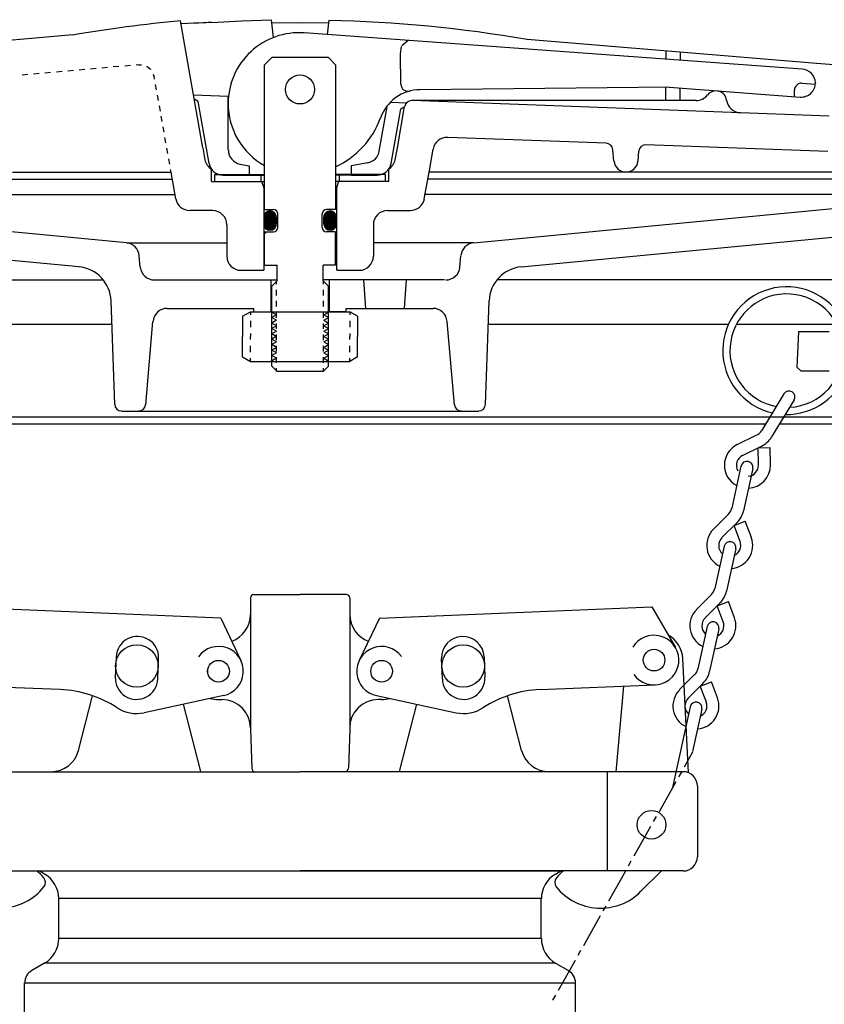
# Model space of a CAD drawing. Extents: x -169 to 2224, y 0 to 2796.
# Tile 107 of 256: x 702.38 to 709.47, y 977.39 to 986.07. Entities that reach past the tile are written whole.
import ezdxf

# ---------------------------------------------------------------- set-up
doc = ezdxf.new("R2010")
doc.units = 0
doc.header["$MEASUREMENT"] = 0
for name, color, linetype in [('FILL-CAP', 1, 'CONTINUOUS'), ('SPILL-BUCKET', 1, 'CONTINUOUS'), ('SWIVEL-ADAPTOR', 1, 'CONTINUOUS')]:
    doc.layers.add(name, color=color, linetype=linetype)

msp = doc.modelspace()

# ---------------------------------------------------------------- linework, layer by layer
at = {"layer": 'FILL-CAP', "color": 1, "linetype": 'Continuous'}
for p, q in [((704.41041, 980.96855), (704.41041, 980.8228)), ((704.44166, 980.9998), (704.84791, 980.9998)), ((705.25416, 980.9998), (704.84791, 980.9998)), ((705.28541, 980.96855), (705.28541, 980.8228)), ((704.14856, 980.79119), (701.74933, 980.88967)), ((705.54726, 980.79119), (707.94649, 980.88967)), ((707.94649, 980.88967), (708.15483, 980.53124)), ((704.14856, 980.79119), (704.32683, 980.4169)), ((704.41041, 980.8228), (704.41041, 979.8228)), ((705.28541, 980.8228), (705.28541, 979.8123)), ((705.54726, 980.79119), (705.36899, 980.4169)), ((703.22729, 980.44993), (703.21991, 980.27009)), ((703.59459, 980.25471), (703.60197, 980.43455)), ((706.10122, 980.25471), (706.09384, 980.43455)), ((706.46853, 980.44993), (706.47591, 980.27009)), ((708.27063, 979.42783), (708.21963, 980.4347)), ((702.73375, 980.16118), (701.72114, 980.20274)), ((706.96206, 980.16118), (707.97468, 980.20274)), ((707.63296, 979.4373), (707.69884, 980.19142)), ((702.89644, 979.62506), (703.02029, 980.10686)), ((704.17548, 980.10901), (703.47307, 979.95742)), ((704.12941, 980.0728), (704.16041, 980.0728)), ((705.52033, 980.10901), (706.22275, 979.95742)), ((705.56641, 980.0728), (705.53541, 980.0728)), ((706.79937, 979.62506), (706.67553, 980.10686)), ((703.97244, 979.43806), (703.81971, 980.03223)), ((705.72338, 979.43806), (705.87611, 980.03223)), ((704.41041, 979.8228), (704.41041, 979.8123)), ((704.41041, 979.8123), (704.42245, 979.46746)), ((705.28541, 979.8123), (705.27337, 979.46746)), ((705.28541, 979.8228), (705.28541, 979.8123)), ((701.47291, 979.4373), (702.65432, 979.4373)), ((702.65432, 979.4373), (704.84791, 979.4373)), ((707.0415, 979.4373), (704.84791, 979.4373)), ((708.22291, 979.4373), (707.0415, 979.4373)), ((707.55541, 978.5623), (707.55541, 979.4373)), ((708.34791, 979.3123), (708.34791, 978.6873)), ((701.47291, 978.5623), (704.84791, 978.5623)), ((708.22291, 978.5623), (704.84791, 978.5623)), ((708.03074, 978.5623), (707.84788, 978.38018))]:
    msp.add_line(p, q, dxfattribs=at)
at = {"layer": 'FILL-CAP', "color": 7, "linetype": 'Continuous'}
for centre, radius in [((703.41041, 980.3693), 0.1875), ((706.28541, 980.3693), 0.1875), ((707.96571, 980.42131), 0.0955), ((704.12941, 980.3228), 0.0955), ((705.56641, 980.3228), 0.0955), ((707.94341, 978.9693), 0.126)]:
    msp.add_circle(centre, radius, dxfattribs=at)
at = {"layer": 'FILL-CAP', "color": 5, "linetype": 'Continuous'}
msp.add_circle((704.12941, 980.3228), 0.096, dxfattribs=at)
at = {"layer": 'FILL-CAP', "color": 1, "linetype": 'Continuous'}
for centre, radius, start, end in [((704.44166, 980.96855), 0.03125, 90, 180), ((705.25416, 980.96855), 0.03125, 0, 90), ((704.16041, 980.8228), 0.25, 289.892293, 0), ((705.53541, 980.8228), 0.25, 180, 250.107707), ((703.41463, 980.44224), 0.1875, 357.64961, 177.64961), ((706.28119, 980.44224), 0.1875, 2.35039, 182.35039), ((707.96564, 980.42131), 0.2188, 215.909869, 148.792525), ((707.96995, 980.42206), 0.25, 2.899894, 60.98025), ((704.12941, 980.3228), 0.2187, 281.860503, 144.076614), ((705.56516, 980.32273), 0.2187, 36.599886, 258.815997), ((703.40725, 980.2624), 0.1875, 177.64961, 357.649627), ((706.28857, 980.2624), 0.1875, 182.350373, 2.35039), ((702.69274, 979.16202), 1, 57.003012, 87.64961), ((707.00308, 979.16202), 1, 92.35039, 122.996988), ((704.12941, 980.3228), 0.25, 253.199633, 269.999877), ((704.16041, 979.8228), 0.25, 0, 90), ((705.53541, 979.8228), 0.25, 90, 180), ((705.56641, 980.3228), 0.25, 270.000123, 286.800367), ((703.40725, 980.2624), 0.312, 237.003012, 282.178318), ((706.28857, 980.2624), 0.312, 257.821682, 302.996988), ((702.65432, 979.6873), 0.25, 270, 345.58427), ((707.0415, 979.6873), 0.25, 194.41573, 270), ((704.45368, 979.46855), 0.03125, 182, 270), ((705.24214, 979.46855), 0.03125, 270, 358), ((708.22291, 979.3123), 0.125, 0, 90), ((708.22291, 978.6873), 0.125, 270, 0), ((702.21098, 978.17554), 0.5, 40.753152, 50.670514), ((702.5424, 978.46114), 0.0625, 321.339848, 40.753152), ((707.15342, 978.46114), 0.0625, 139.246848, 218.660152), ((707.48484, 978.17554), 0.5, 129.329486, 139.246848), ((702.20077, 978.73445), 0.5, 225.115836, 321.339848), ((707.49504, 978.73445), 0.5, 218.660152, 314.884164)]:
    msp.add_arc(centre, radius, start, end, dxfattribs=at)
at = {"layer": 'SPILL-BUCKET', "linetype": 'Continuous'}
for p, q in [((703.99124, 984.93706), (703.794, 986.05547)), ((703.99018, 986.03841), (703.95499, 986.03628)), ((704.01896, 986.03948), (703.99018, 986.03841)), ((704.03922, 986.04055), (704.01896, 986.03948)), ((704.05521, 986.04161), (704.03922, 986.04055)), ((704.06481, 986.04161), (704.05521, 986.04161)), ((704.07014, 986.04268), (704.06481, 986.04161)), ((704.07014, 986.04268), (704.33135, 986.05654)), ((704.33135, 986.05654), (704.59256, 986.06613)), ((704.59256, 986.06613), (704.60962, 985.90834)), ((705.0894, 985.93499), (705.10326, 986.0608)), ((703.8601, 986.03202), (703.79826, 986.02882)), ((703.91235, 986.03415), (703.8601, 986.03202)), ((703.95499, 986.03628), (703.91235, 986.03415)), ((704.84844, 986.03735), (704.59576, 986.03415)), ((705.10006, 986.03522), (704.84844, 986.03735)), ((702.84618, 985.9318), (699.19988, 985.60981)), ((709.27198, 985.63114), (704.88363, 985.94992)), ((705.79946, 985.88382), (705.74296, 985.83691)), ((708.12371, 985.7868), (706.84964, 985.89128)), ((705.73123, 985.76441), (705.74189, 985.83051)), ((708.0704, 985.79106), (708.0704, 985.71856)), ((709.39779, 985.67912), (708.12371, 985.7868)), ((708.19515, 985.7804), (708.19515, 985.70897)), ((704.53499, 985.66952), (704.59789, 985.73242)), ((705.09793, 985.73242), (704.59789, 985.73242)), ((705.09793, 985.73242), (705.16083, 985.66952)), ((705.73549, 985.4968), (705.73123, 985.76441)), ((702.75129, 985.60875), (702.70118, 985.60448)), ((702.85151, 985.61834), (702.8014, 985.61301)), ((702.95173, 985.62687), (702.90162, 985.62261)), ((703.05195, 985.6354), (703.00184, 985.63114)), ((703.15217, 985.64393), (703.10206, 985.63967)), ((703.25239, 985.65353), (703.20228, 985.64926)), ((703.35367, 985.66206), (703.30356, 985.65779)), ((703.4283, 985.66845), (703.40378, 985.66632)), ((703.4283, 985.66845), (703.45176, 985.66739)), ((703.49547, 985.65566), (703.49974, 985.65353)), ((703.49974, 985.65353), (703.52959, 985.63114)), ((703.52959, 985.63114), (703.53172, 985.62687)), ((704.53499, 984.39331), (704.53499, 985.66952)), ((705.16083, 985.66952), (705.16083, 984.39331)), ((710.67186, 985.57783), (709.39779, 985.67912)), ((702.44956, 985.58209), (702.39945, 985.57783)), ((702.54978, 985.59169), (702.49967, 985.58636)), ((702.65, 985.60022), (702.59989, 985.59595)), ((703.55518, 985.58742), (703.56264, 985.5661)), ((703.56691, 985.54264), (703.56264, 985.5661)), ((703.58397, 985.44882), (703.57544, 985.49573)), ((708.10239, 985.47228), (705.90502, 985.44882)), ((708.0704, 985.35287), (708.0704, 985.47121)), ((708.10239, 985.47228), (709.25279, 985.38379)), ((708.19515, 985.35287), (708.19515, 985.46481)), ((709.20161, 985.44562), (709.20054, 985.38698)), ((709.26878, 985.5064), (709.38712, 985.49787)), ((709.38712, 985.50959), (709.38712, 985.50746)), ((709.38819, 985.49787), (709.38712, 985.49787)), ((703.59996, 985.355), (703.59143, 985.40191)), ((704.21514, 985.39018), (703.90915, 985.40191)), ((703.94966, 985.34647), (703.91448, 985.36566)), ((704.04562, 984.79952), (703.94966, 985.34647)), ((704.21514, 984.9168), (704.21514, 985.39018)), ((708.33801, 985.35287), (705.83145, 985.35287)), ((709.50973, 985.2164), (705.83252, 985.35287)), ((703.61702, 985.26118), (703.60849, 985.30809)), ((705.54572, 984.90614), (705.61502, 985.29743)), ((705.64913, 984.79952), (705.73443, 985.2793)), ((705.78667, 985.33154), (705.65127, 985.33688)), ((705.70458, 984.93706), (705.76855, 985.30169)), ((705.73443, 985.2793), (705.76961, 985.29956)), ((703.63301, 985.16735), (703.62448, 985.21427)), ((703.65007, 985.07353), (703.64154, 985.12044)), ((703.66606, 984.97971), (703.65753, 985.02662)), ((707.54372, 984.97651), (706.1481, 985.02875)), ((703.68312, 984.88589), (703.67459, 984.9328)), ((703.99124, 984.93706), (704.00937, 984.83151)), ((705.68538, 984.83151), (705.70458, 984.93706)), ((705.98711, 984.73769), (706.02016, 984.92533)), ((707.61302, 984.81872), (707.60342, 984.92)), ((709.49801, 984.90401), (707.89449, 984.96372)), ((703.69911, 984.79206), (703.69058, 984.83897)), ((707.82519, 984.81872), (707.83265, 984.90934)), ((703.71191, 984.72169), (703.70764, 984.74515)), ((704.06694, 984.63853), (704.06694, 984.74954)), ((704.31856, 984.79313), (704.39852, 984.77927)), ((704.39852, 984.77927), (704.39852, 984.69611)), ((705.44443, 984.80486), (705.2973, 984.77927)), ((705.2973, 984.77927), (705.2973, 984.69611)), ((705.62888, 984.63853), (705.62888, 984.74942)), ((705.94233, 984.48714), (705.98711, 984.73769)), ((699.76601, 984.65986), (703.72257, 984.65986)), ((702.31416, 984.72169), (703.71191, 984.72169)), ((703.75242, 984.48714), (703.71191, 984.72169)), ((704.09679, 984.70037), (704.53499, 984.70037)), ((704.09679, 984.69931), (704.09786, 984.70037)), ((704.09679, 984.63853), (704.09679, 984.70037)), ((704.16929, 984.69611), (704.39852, 984.69611)), ((704.39852, 984.69611), (704.53499, 984.69611)), ((704.50407, 984.63853), (704.50407, 984.70037)), ((705.59902, 984.70037), (705.16083, 984.70037)), ((705.2973, 984.69611), (705.16083, 984.69611)), ((705.19175, 984.70144), (705.19175, 984.63853)), ((705.2973, 984.69611), (705.52653, 984.69611)), ((705.59902, 984.63853), (705.59902, 984.70037)), ((709.9298, 984.65986), (705.97325, 984.65986)), ((707.70258, 984.72169), (705.98391, 984.72169)), ((709.9298, 984.72169), (707.70258, 984.72169)), ((704.06694, 984.63853), (704.53499, 984.63853)), ((704.06694, 984.63853), (704.53499, 984.63853)), ((704.50727, 984.63853), (704.52753, 984.58416)), ((704.52753, 984.58416), (704.52753, 983.85703)), ((705.59902, 984.63853), (705.16083, 984.63853)), ((705.62888, 984.63853), (705.16083, 984.63853)), ((705.18748, 984.63853), (705.16829, 984.58416)), ((705.16829, 984.58416), (705.16829, 983.85703)), ((699.57517, 984.52445), (703.74602, 984.52445)), ((710.12065, 984.52445), (705.94873, 984.52445)), ((703.31849, 984.10012), (699.84384, 984.43063)), ((704.53499, 984.39331), (704.61495, 984.39331)), ((705.16083, 984.39331), (705.08087, 984.39331)), ((706.37733, 984.10012), (709.85091, 984.43063)), ((704.0776, 984.38372), (703.8761, 984.38372)), ((704.65333, 984.23552), (704.65333, 984.35387)), ((705.04248, 984.23552), (705.04248, 984.35387)), ((705.61822, 984.38372), (705.81972, 984.38372)), ((704.20234, 984.25898), (704.20234, 983.98177)), ((705.49347, 984.25898), (705.49347, 983.98177)), ((702.90055, 983.88795), (699.91848, 984.17262)), ((704.53499, 984.19607), (704.61495, 984.19607)), ((704.55205, 984.19607), (704.53499, 984.17901)), ((704.53499, 983.90288), (704.53499, 984.19607)), ((705.16083, 984.19607), (705.08087, 984.19607)), ((705.16083, 983.90288), (705.16083, 984.19607)), ((706.79527, 983.88795), (709.77734, 984.17262)), ((703.31849, 984.10012), (704.20234, 984.10012)), ((706.37733, 984.10012), (705.49347, 984.10012)), ((703.44003, 983.88582), (703.4315, 983.98604)), ((706.25579, 983.88582), (706.26431, 983.98604)), ((704.53499, 983.90288), (704.6448, 983.90288)), ((704.6448, 983.76321), (704.6448, 983.90288)), ((705.05101, 983.76321), (705.05101, 983.90288)), ((705.16083, 983.90288), (705.05101, 983.90288)), ((704.32708, 983.85703), (704.52753, 983.85703)), ((705.18109, 983.85703), (705.16829, 983.85703)), ((705.18109, 983.85703), (705.36873, 983.85703)), ((699.55918, 983.77387), (703.11378, 983.77387)), ((703.56477, 983.77174), (704.6448, 983.77174)), ((704.59043, 983.77174), (704.59043, 983.4924)), ((704.6448, 983.76321), (704.59789, 983.7163)), ((704.59789, 983.01263), (704.59789, 983.7163)), ((704.6416, 983.73549), (704.6416, 983.76001)), ((706.12038, 983.77174), (705.05101, 983.77174)), ((705.05101, 983.76321), (705.09793, 983.7163)), ((705.05421, 983.73549), (705.05421, 983.76001)), ((705.09793, 983.01263), (705.09793, 983.7163)), ((705.10539, 983.77174), (705.10539, 983.4924)), ((705.42844, 983.52119), (705.41031, 983.77174)), ((705.76748, 983.52119), (705.78454, 983.77174)), ((710.13664, 983.77387), (706.58203, 983.77387)), ((704.6416, 983.63633), (704.6416, 983.68538)), ((705.05421, 983.63633), (705.05421, 983.68538)), ((703.21507, 982.67465), (703.18309, 983.58836)), ((703.67672, 983.52119), (704.44117, 983.52119)), ((704.44117, 983.4924), (704.44117, 983.52119)), ((704.6416, 983.53718), (704.6416, 983.58729)), ((705.05421, 983.53718), (705.05421, 983.58729)), ((705.25465, 983.4924), (705.25465, 983.52119)), ((705.25465, 983.52119), (706.01909, 983.52119)), ((706.48075, 982.67465), (706.51273, 983.58836)), ((704.34201, 983.45295), (704.41025, 983.4924)), ((704.34201, 983.45295), (704.34201, 983.27277)), ((704.41025, 983.4924), (705.28557, 983.4924)), ((704.41025, 983.4924), (704.41025, 983.46468)), ((704.44117, 983.4924), (704.59043, 983.4924)), ((704.6416, 983.43803), (704.6416, 983.48814)), ((705.05421, 983.43803), (705.05421, 983.48814)), ((705.25465, 983.4924), (705.10539, 983.4924)), ((705.35381, 983.45295), (705.28557, 983.4924)), ((705.28557, 983.4924), (705.28557, 983.46468)), ((705.35381, 983.45295), (705.35381, 983.27277)), ((699.40885, 983.38152), (703.19055, 983.38152)), ((703.48801, 982.67145), (703.55198, 983.40711)), ((704.41025, 983.41031), (704.41025, 983.35487)), ((704.6416, 983.33994), (704.6416, 983.38898)), ((705.05421, 983.33994), (705.05421, 983.38898)), ((705.28557, 983.41031), (705.28557, 983.35487)), ((706.20781, 982.67145), (706.14384, 983.40711)), ((706.50527, 983.38152), (708.62161, 983.38152)), ((708.69092, 983.38152), (709.5769, 983.38152)), ((704.34201, 983.09365), (704.34201, 983.27277)), ((704.41025, 983.30049), (704.41025, 983.27277)), ((704.41025, 983.24612), (704.41025, 983.27277)), ((704.6416, 983.24079), (704.6416, 983.28983)), ((705.05421, 983.24079), (705.05421, 983.28983)), ((705.28557, 983.30049), (705.28557, 983.27277)), ((705.28557, 983.24612), (705.28557, 983.27277)), ((705.35381, 983.09365), (705.35381, 983.27277)), ((709.23893, 983.31329), (709.22293, 983.0041)), ((709.5076, 983.31329), (709.23893, 983.31329)), ((704.41025, 983.1363), (704.41025, 983.19068)), ((704.6416, 983.14163), (704.6416, 983.19068)), ((705.05421, 983.14163), (705.05421, 983.19068)), ((705.28557, 983.1363), (705.28557, 983.19068)), ((704.34201, 983.09365), (704.41025, 983.05421)), ((704.6416, 983.04248), (704.6416, 983.09152)), ((705.05421, 983.04248), (705.05421, 983.09152)), ((705.35381, 983.09365), (705.28557, 983.05421)), ((704.41025, 983.05421), (704.41025, 983.08193)), ((704.41025, 983.05421), (705.28557, 983.05421)), ((704.6448, 982.96465), (704.59789, 983.01263)), ((705.09793, 983.01263), (705.05101, 982.96465)), ((705.28557, 983.05421), (705.28557, 983.08193)), ((709.22293, 983.0041), (709.25812, 982.96998)), ((704.6416, 982.96785), (704.6416, 982.99344)), ((705.05101, 982.96465), (704.6448, 982.96465)), ((705.05421, 982.96785), (705.05421, 982.99344)), ((709.25812, 982.96998), (709.5076, 982.96998)), ((709.10992, 982.76847), (708.91161, 982.44222)), ((709.19948, 982.7141), (709.00117, 982.38785)), ((703.27478, 982.61601), (706.42104, 982.61601)), ((708.94573, 982.4998), (699.25532, 982.4998)), ((704.84738, 982.5627), (699.40565, 982.5627)), ((710.21554, 982.5627), (699.48135, 982.5627)), ((710.29017, 982.5627), (704.84738, 982.5627)), ((710.4405, 982.4998), (709.06941, 982.4998)), ((708.69944, 982.32175), (708.86683, 982.40278)), ((708.74529, 982.22579), (708.91374, 982.30789)), ((708.88176, 982.2919), (708.98731, 982.29509)), ((708.88602, 982.1405), (708.88176, 982.2919)), ((708.99157, 982.1437), (708.98731, 982.29509)), ((708.73143, 982.13197), (708.6504, 981.75988)), ((708.83485, 982.10958), (708.75382, 981.73642)), ((708.48941, 981.57543), (708.62161, 981.70764)), ((708.56404, 981.5008), (708.69625, 981.63194)), ((708.67172, 981.60741), (708.76981, 981.64473)), ((708.82312, 981.50293), (708.76981, 981.64473)), ((708.72397, 981.46561), (708.67172, 981.60741)), ((708.58323, 981.4251), (708.50114, 981.05194)), ((708.68558, 981.40271), (708.60456, 981.02955)), ((708.34015, 980.86856), (708.47235, 980.9997)), ((708.41478, 980.79286), (708.54698, 980.92507)), ((708.52246, 980.90055), (708.62055, 980.93679)), ((708.67386, 980.79499), (708.62055, 980.93679)), ((708.5747, 980.75874), (708.52246, 980.90055)), ((708.43397, 980.71716), (708.35187, 980.34507)), ((708.53632, 980.69477), (708.45529, 980.32268)), ((708.19088, 980.16062), (708.32309, 980.29283)), ((708.3732, 980.19261), (708.47235, 980.22992)), ((708.52459, 980.08812), (708.47235, 980.22992)), ((708.26551, 980.08599), (708.39772, 980.21713)), ((708.42651, 980.05081), (708.3732, 980.19261)), ((708.2847, 980.01029), (708.12798, 979.29703)), ((708.38812, 979.9879), (708.30603, 979.61474)), ((708.30496, 979.61048), (708.2314, 979.47827)), ((708.20687, 979.43456), (708.18235, 979.39085)), ((708.15676, 979.34714), (708.00963, 979.08486)), ((707.98511, 979.04115), (707.95952, 978.99743)), ((707.935, 978.95372), (707.78787, 978.69144)), ((707.76228, 978.64773), (707.73776, 978.60402)), ((707.71324, 978.5603), (707.56504, 978.29696)), ((707.54052, 978.25325), (707.516, 978.20953)), ((707.49148, 978.16582), (707.34328, 977.90354))]:
    msp.add_line(p, q, dxfattribs=at)
at = {"layer": 'SPILL-BUCKET', "color": 7, "linetype": 'Continuous'}
for p, q in [((704.5787, 984.38052), (704.52753, 984.32828)), ((704.58083, 984.38052), (704.52753, 984.32721)), ((704.5819, 984.38052), (704.52753, 984.32615)), ((704.58297, 984.38052), (704.52753, 984.32401)), ((704.5851, 984.38052), (704.52753, 984.32295)), ((704.58616, 984.38052), (704.52753, 984.32188)), ((704.58723, 984.38052), (704.52753, 984.31975)), ((704.58936, 984.37945), (704.52753, 984.31868)), ((704.59043, 984.37945), (704.52753, 984.31762)), ((704.59149, 984.37945), (704.52753, 984.31548)), ((704.59256, 984.37945), (704.52753, 984.31442)), ((704.59363, 984.37945), (704.52753, 984.31335)), ((704.57763, 984.37945), (704.52753, 984.33041)), ((704.59469, 984.37839), (704.52753, 984.31122)), ((704.59576, 984.37839), (704.52753, 984.31015)), ((704.59683, 984.37839), (704.52753, 984.30909)), ((704.59789, 984.37839), (704.52753, 984.30695)), ((704.59896, 984.37732), (704.52753, 984.30589)), ((704.60002, 984.37732), (704.52753, 984.30482)), ((704.60109, 984.37732), (704.52753, 984.30269)), ((704.60216, 984.37626), (704.52753, 984.30162)), ((704.60322, 984.37626), (704.52753, 984.30056)), ((704.60429, 984.37626), (704.52753, 984.29843)), ((704.60536, 984.37519), (704.52753, 984.29736)), ((704.60642, 984.37519), (704.52753, 984.29629)), ((704.60749, 984.37412), (704.52753, 984.29416)), ((704.60855, 984.37412), (704.52753, 984.29309)), ((704.60962, 984.37306), (704.52753, 984.29203)), ((704.61069, 984.37306), (704.52753, 984.2899)), ((704.61175, 984.37306), (704.52753, 984.28883)), ((704.61175, 984.37199), (704.52753, 984.28776)), ((704.61282, 984.37199), (704.52753, 984.28563)), ((704.61388, 984.37093), (704.52753, 984.28457)), ((704.61495, 984.36986), (704.52753, 984.2835)), ((704.61602, 984.36986), (704.52753, 984.28137)), ((704.61602, 984.36879), (704.52753, 984.2803)), ((704.61708, 984.36879), (704.52753, 984.27923)), ((704.61815, 984.36773), (704.52753, 984.2771)), ((704.61922, 984.36773), (704.52753, 984.27604)), ((704.61922, 984.36666), (704.52753, 984.27497)), ((704.62028, 984.36559), (704.52753, 984.27284)), ((704.62135, 984.36559), (704.52753, 984.27177)), ((704.62135, 984.36453), (704.52753, 984.2707)), ((704.62241, 984.36346), (704.52753, 984.26857)), ((704.62348, 984.36346), (704.52753, 984.26751)), ((704.62348, 984.3624), (704.52753, 984.26644)), ((704.62455, 984.36133), (704.52753, 984.26537)), ((704.62561, 984.36133), (704.52753, 984.26324)), ((704.62561, 984.36026), (704.52753, 984.26218)), ((704.62668, 984.3592), (704.52753, 984.26111)), ((704.62668, 984.35813), (704.52753, 984.25898)), ((704.52753, 984.32508), (704.52753, 984.26537)), ((704.5723, 984.37945), (704.52859, 984.33467)), ((704.57444, 984.37945), (704.52859, 984.33361)), ((704.5755, 984.37945), (704.52859, 984.33148)), ((704.57124, 984.37839), (704.52859, 984.33681)), ((704.62774, 984.35813), (704.52859, 984.25791)), ((704.62774, 984.35707), (704.52859, 984.25684)), ((704.62881, 984.356), (704.52859, 984.25578)), ((704.62988, 984.35493), (704.52859, 984.25471)), ((704.62988, 984.35493), (704.52859, 984.25365)), ((704.5691, 984.37839), (704.52966, 984.33894)), ((704.56697, 984.37732), (704.52966, 984.34107)), ((704.63094, 984.35387), (704.52966, 984.25258)), ((704.63094, 984.3528), (704.52966, 984.25152)), ((704.63201, 984.35173), (704.52966, 984.25045)), ((704.63201, 984.35067), (704.52966, 984.24938)), ((704.56484, 984.37732), (704.53072, 984.34321)), ((704.63308, 984.3496), (704.53072, 984.24832)), ((704.63308, 984.34853), (704.53072, 984.24725)), ((704.63308, 984.34853), (704.53072, 984.24618)), ((704.56271, 984.37626), (704.53179, 984.34534)), ((704.63414, 984.34747), (704.53179, 984.24512)), ((704.63414, 984.3464), (704.53179, 984.24405)), ((704.56058, 984.37519), (704.53286, 984.34747)), ((704.63521, 984.34534), (704.53286, 984.24298)), ((704.63521, 984.34427), (704.53286, 984.24192)), ((704.63521, 984.34321), (704.53286, 984.24085)), ((704.55738, 984.37412), (704.53392, 984.35067)), ((704.63627, 984.34214), (704.53392, 984.23979)), ((704.63627, 984.34107), (704.53392, 984.23872)), ((704.63627, 984.34001), (704.53499, 984.23765)), ((704.63734, 984.33894), (704.53499, 984.23765)), ((704.55418, 984.37199), (704.53605, 984.35387)), ((704.63734, 984.33787), (704.53605, 984.23659)), ((704.63734, 984.33681), (704.53605, 984.23552)), ((704.63734, 984.33574), (704.53712, 984.23446)), ((704.63734, 984.33361), (704.53712, 984.23339)), ((704.63841, 984.33254), (704.53819, 984.23339)), ((704.54991, 984.36879), (704.53925, 984.35813)), ((704.63841, 984.33148), (704.53925, 984.23232)), ((704.63841, 984.33041), (704.53925, 984.23126)), ((704.63841, 984.32935), (704.54032, 984.23019)), ((704.63841, 984.32721), (704.54032, 984.23019)), ((704.63841, 984.32615), (704.54139, 984.22912)), ((704.63841, 984.32508), (704.54245, 984.22806)), ((704.63841, 984.32401), (704.54245, 984.22806)), ((704.63841, 984.32188), (704.54352, 984.22699)), ((704.63841, 984.32081), (704.54458, 984.22593)), ((704.63841, 984.31975), (704.54458, 984.22593)), ((704.63841, 984.31762), (704.54565, 984.22486)), ((704.63841, 984.31655), (704.54672, 984.22379)), ((704.63841, 984.31548), (704.54672, 984.22379)), ((704.63841, 984.31335), (704.54778, 984.22273)), ((704.63841, 984.31229), (704.54885, 984.22166)), ((704.63841, 984.31122), (704.54885, 984.22166)), ((704.63841, 984.30909), (704.54991, 984.2206)), ((704.63841, 984.30802), (704.55098, 984.2206)), ((704.63841, 984.30695), (704.55205, 984.21953)), ((704.63841, 984.30482), (704.55311, 984.21953)), ((704.63841, 984.30376), (704.55311, 984.21846)), ((704.63841, 984.30269), (704.55418, 984.21846)), ((704.63841, 984.32508), (704.63841, 984.26537)), ((705.10859, 984.38052), (705.05741, 984.32828)), ((705.10965, 984.38052), (705.05741, 984.32721)), ((705.11178, 984.38052), (705.05741, 984.32615)), ((705.11285, 984.38052), (705.05741, 984.32401)), ((705.11392, 984.38052), (705.05741, 984.32295)), ((705.11605, 984.38052), (705.05741, 984.32188)), ((705.11712, 984.38052), (705.05741, 984.31975)), ((705.10326, 984.37945), (705.05741, 984.33361)), ((705.10539, 984.37945), (705.05741, 984.33148)), ((705.10645, 984.37945), (705.05741, 984.33041)), ((705.11818, 984.37945), (705.05741, 984.31868)), ((705.11925, 984.37945), (705.05741, 984.31762)), ((705.12031, 984.37945), (705.05741, 984.31548)), ((705.12245, 984.37945), (705.05741, 984.31442)), ((705.12351, 984.37945), (705.05741, 984.31335)), ((705.12458, 984.37839), (705.05741, 984.31122)), ((705.12565, 984.37839), (705.05741, 984.31015)), ((705.12671, 984.37839), (705.05741, 984.30909)), ((705.12778, 984.37839), (705.05741, 984.30695)), ((705.12884, 984.37732), (705.05741, 984.30589)), ((705.12991, 984.37732), (705.05741, 984.30482)), ((705.13098, 984.37732), (705.05741, 984.30269)), ((705.13204, 984.37626), (705.05741, 984.30162)), ((705.13311, 984.37626), (705.05741, 984.30056)), ((705.13417, 984.37626), (705.05741, 984.29843)), ((705.13524, 984.37519), (705.05741, 984.29736)), ((705.13631, 984.37519), (705.05741, 984.29629)), ((705.13737, 984.37412), (705.05741, 984.29416)), ((705.13844, 984.37412), (705.05741, 984.29309)), ((705.13844, 984.37306), (705.05741, 984.29203)), ((705.13951, 984.37306), (705.05741, 984.2899)), ((705.14057, 984.37306), (705.05741, 984.28883)), ((705.14164, 984.37199), (705.05741, 984.28776)), ((705.1427, 984.37199), (705.05741, 984.28563)), ((705.14377, 984.37093), (705.05741, 984.28457)), ((705.14377, 984.36986), (705.05741, 984.2835)), ((705.14484, 984.36986), (705.05741, 984.28137)), ((705.1459, 984.36879), (705.05741, 984.2803)), ((705.14697, 984.36879), (705.05741, 984.27923)), ((705.14697, 984.36773), (705.05741, 984.2771)), ((705.14804, 984.36773), (705.05741, 984.27604)), ((705.1491, 984.36666), (705.05741, 984.27497)), ((705.15017, 984.36559), (705.05741, 984.27284)), ((705.15017, 984.36559), (705.05741, 984.27177)), ((705.15123, 984.36453), (705.05741, 984.2707)), ((705.1523, 984.36346), (705.05741, 984.26857)), ((705.1523, 984.36346), (705.05741, 984.26751)), ((705.15337, 984.3624), (705.05741, 984.26644)), ((705.15337, 984.36133), (705.05741, 984.26537)), ((705.15443, 984.36133), (705.05741, 984.26324)), ((705.1555, 984.36026), (705.05741, 984.26218)), ((705.1555, 984.3592), (705.05741, 984.26111)), ((705.15656, 984.35813), (705.05741, 984.25898)), ((705.15656, 984.35813), (705.05741, 984.25791)), ((705.15763, 984.35707), (705.05741, 984.25684)), ((705.1587, 984.356), (705.05741, 984.25578)), ((705.05741, 984.26537), (705.05741, 984.32508)), ((705.10219, 984.37945), (705.05848, 984.33467)), ((705.09793, 984.37839), (705.05848, 984.33894)), ((705.10006, 984.37839), (705.05848, 984.33681)), ((705.1587, 984.35493), (705.05848, 984.25471)), ((705.15976, 984.35493), (705.05848, 984.25365)), ((705.15976, 984.35387), (705.05848, 984.25258)), ((705.16083, 984.3528), (705.05848, 984.25152)), ((705.09579, 984.37732), (705.05954, 984.34107)), ((705.16083, 984.35173), (705.05954, 984.25045)), ((705.1619, 984.35067), (705.05954, 984.24938)), ((705.1619, 984.3496), (705.05954, 984.24832)), ((705.09473, 984.37732), (705.06061, 984.34321)), ((705.09153, 984.37626), (705.06061, 984.34534)), ((705.16296, 984.34853), (705.06061, 984.24725)), ((705.16296, 984.34853), (705.06061, 984.24618)), ((705.16296, 984.34747), (705.06061, 984.24512)), ((705.0894, 984.37519), (705.06168, 984.34747)), ((705.16403, 984.3464), (705.06168, 984.24405)), ((705.16403, 984.34534), (705.06168, 984.24298)), ((705.16509, 984.34427), (705.06274, 984.24192)), ((705.16509, 984.34321), (705.06274, 984.24085)), ((705.16509, 984.34214), (705.06274, 984.23979)), ((705.0862, 984.37412), (705.06381, 984.35067)), ((705.16616, 984.34107), (705.06381, 984.23872)), ((705.16616, 984.34001), (705.06381, 984.23765)), ((705.083, 984.37199), (705.06487, 984.35387)), ((705.16616, 984.33894), (705.06487, 984.23765)), ((705.16616, 984.33787), (705.06487, 984.23659)), ((705.16723, 984.33681), (705.06594, 984.23552)), ((705.16723, 984.33574), (705.06594, 984.23446)), ((705.16723, 984.33361), (705.06701, 984.23339)), ((705.07873, 984.36879), (705.06807, 984.35813)), ((705.16723, 984.33254), (705.06807, 984.23339)), ((705.16723, 984.33148), (705.06807, 984.23232)), ((705.16829, 984.33041), (705.06914, 984.23126)), ((705.16829, 984.32935), (705.06914, 984.23019)), ((705.16829, 984.32721), (705.07021, 984.23019)), ((705.16829, 984.32615), (705.07021, 984.22912)), ((705.16829, 984.32508), (705.07127, 984.22806)), ((705.16829, 984.32401), (705.07234, 984.22806)), ((705.16829, 984.32188), (705.07234, 984.22699)), ((705.16829, 984.32081), (705.0734, 984.22593)), ((705.16829, 984.31975), (705.07447, 984.22593)), ((705.16829, 984.31762), (705.07447, 984.22486)), ((705.16829, 984.31655), (705.07554, 984.22379)), ((705.16829, 984.31548), (705.0766, 984.22379)), ((705.16829, 984.31335), (705.07767, 984.22273)), ((705.16829, 984.31229), (705.07767, 984.22166)), ((705.16829, 984.31122), (705.07873, 984.22166)), ((705.16829, 984.30909), (705.0798, 984.2206)), ((705.16829, 984.30802), (705.08087, 984.2206)), ((705.16829, 984.30695), (705.08087, 984.21953)), ((705.16829, 984.30482), (705.08193, 984.21953)), ((705.16829, 984.30376), (705.083, 984.21846)), ((705.16829, 984.30269), (705.08407, 984.21846)), ((705.16829, 984.32508), (705.16829, 984.26537)), ((704.63841, 984.30056), (704.55524, 984.2174)), ((704.63841, 984.29949), (704.55631, 984.2174)), ((704.63841, 984.29843), (704.55738, 984.21633)), ((704.63841, 984.29629), (704.55844, 984.21633)), ((704.63841, 984.29523), (704.55951, 984.21526)), ((704.63841, 984.29416), (704.55951, 984.21526)), ((704.63841, 984.29203), (704.56058, 984.2142)), ((704.63841, 984.29096), (704.56164, 984.2142)), ((704.63841, 984.2899), (704.56271, 984.2142)), ((704.63841, 984.28776), (704.56377, 984.21313)), ((704.63841, 984.2867), (704.56484, 984.21313)), ((704.63841, 984.28563), (704.56591, 984.21313)), ((704.63841, 984.2835), (704.56697, 984.21207)), ((704.63841, 984.28243), (704.56804, 984.21207)), ((704.63841, 984.28137), (704.5691, 984.21207)), ((704.63841, 984.27923), (704.57017, 984.211)), ((704.63841, 984.27817), (704.57124, 984.211)), ((704.63841, 984.2771), (704.5723, 984.211)), ((704.63841, 984.27497), (704.57444, 984.211)), ((704.63841, 984.2739), (704.5755, 984.211)), ((704.63841, 984.27284), (704.57657, 984.20993)), ((704.63841, 984.2707), (704.57763, 984.20993)), ((704.63841, 984.26964), (704.5787, 984.20993)), ((704.63841, 984.26857), (704.58083, 984.20993)), ((704.63841, 984.26644), (704.5819, 984.20993)), ((704.63841, 984.26537), (704.58297, 984.20993)), ((704.63841, 984.26431), (704.5851, 984.20993)), ((704.63841, 984.26218), (704.58616, 984.20993)), ((704.63841, 984.26111), (704.58723, 984.20993)), ((704.63841, 984.26004), (704.58936, 984.20993)), ((704.63841, 984.25791), (704.59043, 984.211)), ((704.63841, 984.25578), (704.59256, 984.211)), ((704.63734, 984.25471), (704.59469, 984.211)), ((704.63734, 984.25258), (704.59576, 984.21207)), ((704.63627, 984.25045), (704.59789, 984.21207)), ((704.63627, 984.24832), (704.60002, 984.21313)), ((704.63521, 984.24618), (704.60216, 984.21313)), ((704.63414, 984.24405), (704.60429, 984.2142)), ((704.63308, 984.24192), (704.60642, 984.21526)), ((704.63201, 984.23872), (704.60962, 984.2174)), ((704.62988, 984.23552), (704.61388, 984.21846)), ((704.62561, 984.23019), (704.61922, 984.22273)), ((705.08087, 984.25684), (705.16083, 984.26111)), ((705.16829, 984.30056), (705.08513, 984.2174)), ((705.16829, 984.29949), (705.08513, 984.2174)), ((705.16829, 984.29843), (705.0862, 984.21633)), ((705.16829, 984.29629), (705.08726, 984.21633)), ((705.16829, 984.29523), (705.08833, 984.21526)), ((705.16829, 984.29416), (705.0894, 984.21526)), ((705.16829, 984.29203), (705.09046, 984.2142)), ((705.16829, 984.29096), (705.09153, 984.2142)), ((705.16829, 984.2899), (705.09259, 984.2142)), ((705.16829, 984.28776), (705.09366, 984.21313)), ((705.16829, 984.2867), (705.09473, 984.21313)), ((705.16829, 984.28563), (705.09579, 984.21313)), ((705.16829, 984.2835), (705.09686, 984.21207)), ((705.16829, 984.28243), (705.09793, 984.21207)), ((705.16829, 984.28137), (705.09899, 984.21207)), ((705.16829, 984.27923), (705.10006, 984.211)), ((705.16829, 984.27817), (705.10112, 984.211)), ((705.16829, 984.2771), (705.10219, 984.211)), ((705.16829, 984.27497), (705.10326, 984.211)), ((705.16829, 984.2739), (705.10432, 984.211)), ((705.16829, 984.27284), (705.10645, 984.20993)), ((705.16829, 984.2707), (705.10752, 984.20993)), ((705.16829, 984.26964), (705.10859, 984.20993)), ((705.16829, 984.26857), (705.10965, 984.20993)), ((705.16829, 984.26644), (705.11072, 984.20993)), ((705.16829, 984.26537), (705.11285, 984.20993)), ((705.16829, 984.26431), (705.11392, 984.20993)), ((705.16829, 984.26218), (705.11498, 984.20993)), ((705.16829, 984.26111), (705.11712, 984.20993)), ((705.16829, 984.26004), (705.11818, 984.20993)), ((705.16723, 984.25791), (705.12031, 984.211)), ((705.16723, 984.25578), (705.12138, 984.211)), ((705.16723, 984.25471), (705.12351, 984.211)), ((705.16616, 984.25258), (705.12565, 984.21207)), ((705.16616, 984.25045), (705.12778, 984.21207)), ((705.16509, 984.24832), (705.12884, 984.21313)), ((705.16509, 984.24618), (705.13098, 984.21313)), ((705.16403, 984.24405), (705.13417, 984.2142)), ((705.16296, 984.24192), (705.13631, 984.21526)), ((705.16083, 984.23872), (705.13951, 984.2174)), ((705.1587, 984.23552), (705.1427, 984.21846)), ((705.1555, 984.23019), (705.14804, 984.22273)), ((704.63947, 983.46468), (704.59149, 983.4924)), ((704.63947, 983.46468), (704.59789, 983.44016)), ((704.63947, 983.4167), (704.59789, 983.44016)), ((705.05634, 983.46468), (705.10432, 983.4924)), ((705.05634, 983.46468), (705.09793, 983.44016)), ((705.05634, 983.4167), (705.09793, 983.44016)), ((704.63947, 983.4167), (704.59789, 983.39218)), ((704.63947, 983.36766), (704.59789, 983.39218)), ((704.63947, 983.36766), (704.59789, 983.3442)), ((705.05634, 983.4167), (705.09793, 983.39218)), ((705.05634, 983.36766), (705.09793, 983.39218)), ((705.05634, 983.36766), (705.09793, 983.3442)), ((704.63947, 983.31968), (704.59789, 983.3442)), ((704.63947, 983.31968), (704.59789, 983.29623)), ((704.63734, 983.27277), (704.59789, 983.29623)), ((704.63734, 983.27277), (704.59789, 983.25038)), ((705.05634, 983.31968), (705.09793, 983.3442)), ((705.05634, 983.31968), (705.09793, 983.29623)), ((705.05848, 983.27277), (705.09793, 983.29623)), ((705.05848, 983.27277), (705.09793, 983.25038)), ((704.63947, 983.22586), (704.59789, 983.25038)), ((704.63947, 983.22586), (704.59789, 983.2024)), ((704.63947, 983.17788), (704.59789, 983.2024)), ((704.63947, 983.17788), (704.59789, 983.15336)), ((705.05634, 983.22586), (705.09793, 983.25038)), ((705.05634, 983.22586), (705.09793, 983.2024)), ((705.05634, 983.17788), (705.09793, 983.2024)), ((705.05634, 983.17788), (705.09793, 983.15336)), ((704.63947, 983.1299), (704.59789, 983.15336)), ((704.63947, 983.1299), (704.59789, 983.10538)), ((704.63947, 983.08193), (704.59789, 983.10538)), ((705.05634, 983.1299), (705.09793, 983.15336)), ((705.05634, 983.1299), (705.09793, 983.10538)), ((705.05634, 983.08193), (705.09793, 983.10538)), ((704.63947, 983.08193), (704.59149, 983.05421)), ((705.05634, 983.08193), (705.10432, 983.05421))]:
    msp.add_line(p, q, dxfattribs=at)
at = {"layer": 'SPILL-BUCKET', "color": 1, "linetype": 'Continuous'}
for p, q in [((707.31876, 977.85983), (707.29423, 977.81612)), ((707.26971, 977.7724), (707.12151, 977.51013)), ((707.09699, 977.46641), (707.07247, 977.4227))]:
    msp.add_line(p, q, dxfattribs=at)
at = {"layer": 'SPILL-BUCKET', "linetype": 'Continuous'}
msp.add_circle((704.84738, 985.45095), 0.12794, dxfattribs=at)
msp.add_circle((704.84738, 985.45095), 0.12794, dxfattribs=at)
for centre, radius, start, end in [((704.84738, 974.34254), 11.75985, 95.138936, 99.797941), ((704.84738, 974.30309), 11.75985, 80.202059, 88.758362), ((704.83885, 985.32621), 0.62478, 85.893503, 179.804452), ((709.26238, 985.5064), 0.12474, 0.97932, 86.088428), ((705.90928, 985.07353), 0.37529, 90.489696, 160.532806), ((705.7984, 985.4968), 0.06184, 180, 284.036243), ((708.5118, 985.34434), 0.09382, 6.556946, 142.471559), ((709.26451, 985.44456), 0.06184, 86.054814, 179.01224), ((709.26238, 985.50853), 0.12474, 265.563526, 0), ((705.83038, 985.29103), 0.06184, 90, 170.049373), ((708.33801, 985.47868), 0.12474, 270, 322.341226), ((708.7293, 985.37099), 0.12474, 186.394398, 268.041933), ((704.83885, 985.32621), 0.62478, 179.804452, 240.983416), ((704.84738, 985.45095), 0.75058, 294.632826, 340.483155), ((706.14277, 984.90401), 0.12474, 88.041933, 170.134193), ((704.34095, 984.9168), 0.12474, 180, 260.134193), ((707.54158, 984.91467), 0.06184, 4.92711, 88.025066), ((707.89235, 984.90401), 0.05971, 87.954592, 175.914383), ((704.12771, 984.85177), 0.11941, 189.799849, 239.300277), ((705.42311, 984.92853), 0.12474, 279.865807, 350.134193), ((705.56704, 984.85177), 0.11941, 300.699723, 350.200151), ((704.16929, 984.82085), 0.12474, 189.865807, 270), ((705.52653, 984.82085), 0.12474, 270, 350.134193), ((707.71857, 984.82831), 0.10555, 184.619923, 355.380077), ((703.8761, 984.50953), 0.12474, 189.865807, 270), ((705.81972, 984.50953), 0.12474, 270, 350.134193), ((704.61282, 984.35387), 0.03945, 0, 88.451842), ((705.083, 984.35387), 0.03945, 91.548158, 180), ((704.0776, 984.25898), 0.12474, 0, 90), ((705.61822, 984.25898), 0.12474, 90, 180), ((704.61282, 984.23552), 0.03945, 271.548158, 0), ((705.083, 984.23552), 0.03945, 180, 268.451842), ((703.30676, 983.97538), 0.12474, 4.92711, 84.582978), ((706.38906, 983.97538), 0.12474, 95.417022, 175.07289), ((704.32708, 983.98177), 0.12474, 180, 270), ((705.36873, 983.98177), 0.12474, 270, 0), ((702.8707, 983.57663), 0.31239, 1.954729, 84.717124), ((703.56477, 983.89648), 0.12474, 184.92711, 270), ((706.13104, 983.89648), 0.12474, 270, 355.07289), ((706.82512, 983.57663), 0.31239, 95.282876, 178.045271), ((709.13444, 983.1491), 0.56294, 305.588181, 257.070529), ((709.13444, 983.1491), 0.50003, 91.953896, 259.432882), ((709.13444, 983.1491), 0.50003, 272.935673, 91.953896), ((703.67672, 983.39645), 0.12474, 90, 175.07289), ((706.01909, 983.39645), 0.12474, 4.92711, 90), ((709.1547, 982.74075), 0.05224, 329.23728, 149.23728), ((703.27478, 982.67678), 0.05971, 181.02303, 270), ((703.42724, 982.67678), 0.05971, 270, 355.914383), ((706.26751, 982.67678), 0.05971, 184.085617, 270), ((706.42104, 982.67678), 0.05971, 270, 358.97697), ((709.13444, 983.1491), 0.56294, 268.804247, 305.588181), ((708.82099, 982.49767), 0.10555, 295.787328, 328.736268), ((708.78794, 982.13837), 0.20257, 115.891014, 242.493554), ((708.82099, 982.49767), 0.2111, 295.787328, 328.886906), ((708.78794, 982.13837), 0.09702, 115.436216, 209.666715), ((708.78367, 982.12131), 0.05224, 348.231711, 168.231711), ((708.78794, 982.13837), 0.09702, 275.024075, 1.259045), ((708.78794, 982.13837), 0.20257, 272.41103, 1.206049), ((708.54698, 981.78227), 0.10555, 314.587807, 347.660913), ((708.54698, 981.78227), 0.2111, 314.79464, 347.722902), ((708.63228, 981.4315), 0.20257, 134.787006, 244.108986), ((708.63228, 981.4315), 0.09702, 135, 228.576334), ((708.63441, 981.41337), 0.05224, 348.231711, 168.231711), ((708.63441, 981.41337), 0.05224, 348.231711, 168.231711), ((708.63228, 981.4315), 0.20257, 274.214179, 20.344101), ((708.63228, 981.4315), 0.09702, 294.026507, 20.62988), ((708.39772, 981.07433), 0.10555, 314.587807, 347.660913), ((708.39772, 981.07433), 0.2111, 314.79464, 347.722902), ((708.48408, 980.72356), 0.20257, 134.787006, 244.108986), ((708.48408, 980.72356), 0.09702, 135, 228.576334), ((708.48514, 980.7065), 0.05224, 348.231711, 168.231711), ((708.48408, 980.72356), 0.20257, 274.214179, 20.344101), ((708.48408, 980.72356), 0.09702, 294.026507, 20.62988), ((708.24952, 980.36746), 0.10555, 314.587807, 347.660913), ((708.24952, 980.36746), 0.2111, 314.79464, 347.722902), ((708.33481, 980.01669), 0.20257, 134.787006, 244.108986), ((708.33481, 980.01669), 0.09702, 135, 228.576334), ((708.33588, 979.99857), 0.05224, 348.231711, 168.231711), ((708.33588, 979.99857), 0.05224, 348.231711, 168.231711), ((708.33481, 980.01669), 0.20257, 274.214179, 20.344101), ((708.33481, 980.01669), 0.09702, 294.026507, 20.62988)]:
    msp.add_arc(centre, radius, start, end, dxfattribs=at)
at = {"layer": 'SPILL-BUCKET', "color": 7, "linetype": 'Continuous'}
for centre, start, end in [((704.58297, 984.32508), 0, 180), ((705.11285, 984.32508), 0, 180), ((704.58297, 984.26537), 180, 0), ((705.11285, 984.26537), 180, 0)]:
    msp.add_arc(centre, 0.05544, start, end, dxfattribs=at)
at = {"layer": 'SWIVEL-ADAPTOR', "color": 1, "linetype": 'Continuous'}
for p, q in [((702.59791, 978.53487), (702.55061, 978.5623)), ((702.59791, 978.53487), (702.55061, 978.5623)), ((702.59791, 978.53487), (702.55061, 978.5623)), ((702.59791, 978.53487), (702.55061, 978.5623)), ((702.55061, 978.5623), (707.14521, 978.5623)), ((707.09791, 978.53487), (707.14521, 978.5623)), ((707.09791, 978.53487), (707.14521, 978.5623)), ((707.09791, 978.53487), (707.14521, 978.5623)), ((707.09791, 978.53487), (707.14521, 978.5623)), ((702.72291, 977.96649), (702.72291, 978.31852)), ((702.72291, 977.96649), (702.72291, 978.31852)), ((706.97291, 977.96649), (706.97291, 978.31852)), ((706.97291, 977.96649), (706.97291, 978.31852)), ((702.59791, 977.74961), (702.48413, 977.68391)), ((702.59791, 977.74961), (702.48413, 977.68391)), ((707.09791, 977.74961), (707.21169, 977.68391)), ((707.09791, 977.74961), (707.21169, 977.68391)), ((702.42163, 976.65079), (702.42163, 977.576)), ((702.42163, 976.65079), (702.42163, 977.576)), ((707.27419, 976.65079), (707.27419, 977.576)), ((707.27419, 976.65079), (707.27419, 977.576))]:
    msp.add_line(p, q, dxfattribs=at)
at = {"layer": 'SWIVEL-ADAPTOR', "color": 7}
for p, q in [((706.97237, 978.31852), (702.72237, 978.31852)), ((706.97237, 977.96649), (702.72184, 977.96649)), ((707.09797, 977.75026), (702.59678, 977.75026)), ((702.42109, 977.576), (707.27366, 977.576))]:
    msp.add_line(p, q, dxfattribs=at)
at = {"layer": 'SWIVEL-ADAPTOR', "color": 1, "linetype": 'Continuous'}
for centre, radius, start, end in [((702.47291, 978.31852), 0.24947, 0, 59.981633), ((702.47291, 978.31852), 0.24947, 0, 59.981633), ((707.22291, 978.31852), 0.24947, 120.018367, 180), ((707.22291, 978.31852), 0.24947, 120.018367, 180), ((702.47291, 977.96649), 0.24947, 299.91219, 0), ((702.47291, 977.96649), 0.24947, 299.91219, 0), ((707.22291, 977.96649), 0.24947, 180, 240.08781), ((707.22291, 977.96649), 0.24947, 180, 240.08781), ((702.54663, 977.576), 0.12447, 120.079762, 180), ((702.54663, 977.576), 0.12447, 120.079762, 180), ((707.14919, 977.576), 0.12447, 0, 59.920238), ((707.14919, 977.576), 0.12447, 0, 59.920238)]:
    msp.add_arc(centre, radius, start, end, dxfattribs=at)

doc.saveas('drawing.dxf')
